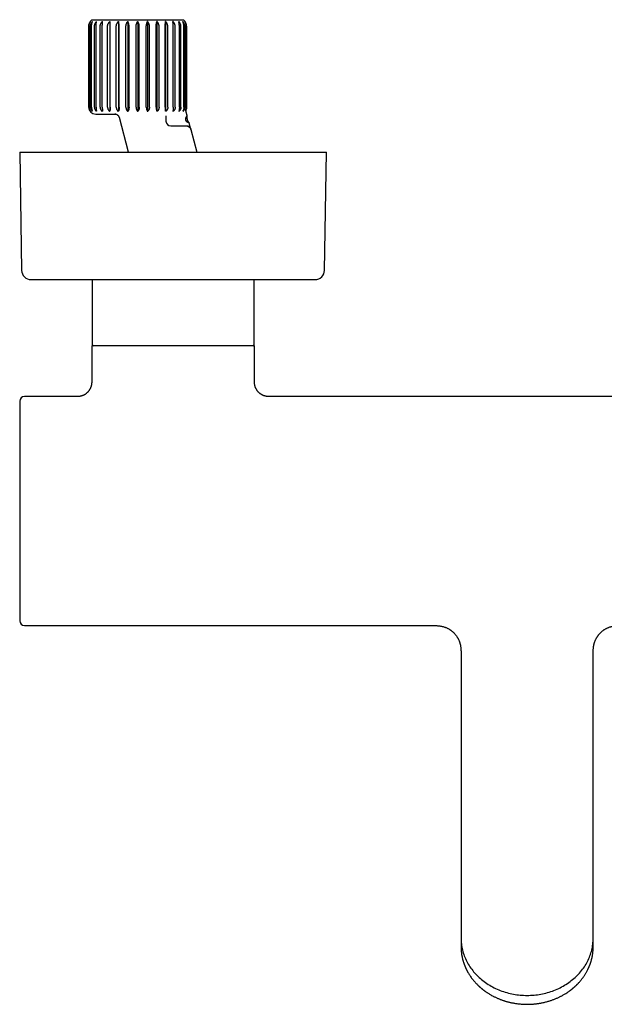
# Model space of a CAD drawing. Header units: millimetres. Extents: x 8 to 892, y 12 to 497.
# Tile 3 of 23: x 331 to 455, y 113 to 321. Entities that reach past the tile are written whole.
import ezdxf

# ---------------------------------------------------------------- set-up
doc = ezdxf.new("R2010")
doc.units = ezdxf.units.MM

msp = doc.modelspace()

# ---------------------------------------------------------------- linework, layer by layer
at = {"color": 7, "linetype": 'Continuous', "lineweight": 30}
for p, q in [((345.5, 319.51), (345.5, 302.51)), ((345.52, 302.51), (345.52, 319.51)), ((345.6, 302.51), (345.6, 319.51)), ((345.91, 302.51), (345.91, 319.51)), ((346.12, 302.51), (346.12, 319.51)), ((346.17, 321.01), (365.62, 321.01)), ((346.72, 302.51), (346.72, 319.51)), ((347.07, 302.51), (347.07, 319.51)), ((347.94, 302.51), (347.94, 319.51)), ((348.4, 302.51), (348.4, 319.51)), ((349.51, 302.51), (349.51, 319.51)), ((349.99, 320.64), (349.99, 301.61)), ((350.07, 302.51), (350.07, 319.51)), ((351.35, 302.51), (351.35, 319.51)), ((351.81, 320.64), (351.81, 301.61)), ((351.98, 302.51), (351.98, 319.51)), ((353.4, 302.51), (353.4, 319.51)), ((353.81, 320.64), (353.81, 301.61)), ((354.07, 302.51), (354.07, 319.51)), ((355.55, 302.51), (355.55, 319.51)), ((355.9, 320.64), (355.9, 301.61)), ((356.24, 302.51), (356.24, 319.51)), ((357.72, 302.51), (357.72, 319.51)), ((357.99, 320.64), (357.99, 301.61)), ((358.39, 302.51), (358.39, 319.51)), ((359.81, 302.51), (359.81, 319.51)), ((359.98, 320.64), (359.98, 301.61)), ((360.44, 302.51), (360.44, 319.51)), ((361.73, 302.51), (361.73, 319.51)), ((361.8, 320.64), (361.8, 301.61)), ((362.29, 302.51), (362.29, 319.51)), ((363.39, 302.51), (363.39, 319.51)), ((363.85, 302.51), (363.85, 319.51)), ((364.73, 302.51), (364.73, 319.51)), ((365.07, 302.51), (365.07, 319.51)), ((365.68, 302.51), (365.68, 319.51)), ((365.89, 302.51), (365.89, 319.51)), ((366.2, 302.51), (366.2, 319.51)), ((366.27, 302.51), (366.27, 319.51)), ((366.3, 302.51), (366.3, 319.51)), ((345.86, 301.61), (345.85, 301.61)), ((346.31, 301.61), (346.28, 301.61)), ((347, 301.01), (351.26, 301.01)), ((347.18, 301.61), (347.13, 301.61)), ((348.42, 301.61), (348.36, 301.61)), ((350, 301.61), (349.92, 301.61)), ((351.83, 301.61), (351.74, 301.61)), ((353.97, 292.96), (352.01, 300.26)), ((353.75, 301.61), (353.85, 301.61)), ((355.95, 301.61), (355.85, 301.61)), ((357.95, 301.61), (358.05, 301.61)), ((359.96, 301.61), (360.05, 301.61)), ((361.93, 301.61), (361.78, 301.61)), ((361.89, 300.64), (361.89, 300.63)), ((361.89, 300.63), (361.89, 299.51)), ((363.37, 301.61), (363.44, 301.61)), ((364.62, 301.61), (364.67, 301.61)), ((366.37, 300.74), (366.19, 301.42)), ((366.37, 300.01), (366.37, 300.74)), ((362.89, 298.51), (365.06, 298.51)), ((366.21, 298.51), (366.23, 298.5)), ((366.22, 298.51), (366.23, 298.51)), ((367.17, 297.76), (366.79, 299.2)), ((367.17, 297.76), (368.46, 292.96)), ((330.9, 292.96), (331.31, 267.92)), ((330.9, 292.96), (391.47, 292.96)), ((391.47, 292.96), (395.9, 292.96)), ((395.48, 267.92), (395.9, 292.96)), ((333.31, 265.96), (389.38, 265.96)), ((346.22, 265.96), (346.22, 252.26)), ((380.57, 252.26), (380.57, 265.96)), ((389.38, 265.96), (393.48, 265.96)), ((346.15, 251.96), (346.15, 244.21)), ((363.4, 251.96), (346.15, 251.96)), ((380.65, 251.96), (363.4, 251.96)), ((380.65, 244.21), (380.65, 251.96)), ((330.9, 240.21), (330.9, 193.71)), ((343.15, 241.21), (331.9, 241.21)), ((493.14, 241.21), (383.65, 241.21)), ((331.9, 192.71), (418.4, 192.71)), ((424.4, 186.71), (424.4, 148.17)), ((452.4, 148.17), (452.4, 186.71)), ((424.4, 128.68), (424.4, 126.52)), ((452.4, 126.52), (452.4, 128.68)), ((424.4, 126.37), (424.4, 124.67)), ((452.4, 124.67), (452.4, 126.37))]:
    msp.add_line(p, q, dxfattribs=at)
at = {"color": 7, "linetype": 'Continuous', "lineweight": 30, "flags": 128}
for points in [[(365.51, 301.61), (365.52, 301.61), (365.53, 301.61), (365.53, 301.61), (365.54, 301.61), (365.55, 301.61), (365.56, 301.61), (365.57, 301.61), (365.57, 301.61)], [(424.4, 148.17), (424.4, 147.89), (424.4, 147.6), (424.4, 147.32), (424.4, 147.03), (424.4, 146.75), (424.4, 146.47), (424.4, 146.18), (424.4, 145.9), (424.4, 145.62), (424.4, 145.34), (424.4, 145.06), (424.4, 144.78), (424.4, 144.5), (424.4, 144.22), (424.4, 143.94), (424.4, 143.66), (424.4, 143.38), (424.4, 143.1), (424.4, 142.83), (424.4, 142.55), (424.4, 142.28), (424.4, 142), (424.4, 141.73), (424.4, 141.46), (424.4, 141.19), (424.4, 140.92), (424.4, 140.65), (424.4, 140.38), (424.4, 140.12), (424.4, 139.85), (424.4, 139.59), (424.4, 139.33), (424.4, 139.07), (424.4, 138.81), (424.4, 138.55), (424.4, 138.3), (424.4, 138.04), (424.4, 137.79), (424.4, 137.54), (424.4, 137.29), (424.4, 137.04), (424.4, 136.8), (424.4, 136.55), (424.4, 136.31), (424.4, 136.07), (424.4, 135.83), (424.4, 135.6), (424.4, 135.36), (424.4, 135.13), (424.4, 134.9), (424.4, 134.67), (424.4, 134.44), (424.4, 134.22), (424.4, 134), (424.4, 133.78), (424.4, 133.56), (424.4, 133.35), (424.4, 133.13), (424.4, 132.92), (424.4, 132.72), (424.4, 132.51), (424.4, 132.31), (424.4, 132.11), (424.4, 131.91), (424.4, 131.72), (424.4, 131.52), (424.4, 131.33), (424.4, 131.15), (424.4, 130.96), (424.4, 130.78), (424.4, 130.6), (424.4, 130.43), (424.4, 130.25), (424.4, 130.08), (424.4, 129.92), (424.4, 129.75), (424.4, 129.59), (424.4, 129.43), (424.4, 129.28), (424.4, 129.12), (424.4, 128.97), (424.4, 128.83), (424.4, 128.68)], [(452.4, 128.68), (452.4, 128.83), (452.4, 128.97), (452.4, 129.12), (452.4, 129.28), (452.4, 129.43), (452.4, 129.59), (452.4, 129.75), (452.4, 129.92), (452.4, 130.08), (452.4, 130.25), (452.4, 130.43), (452.4, 130.6), (452.4, 130.78), (452.4, 130.96), (452.4, 131.15), (452.4, 131.33), (452.4, 131.52), (452.4, 131.72), (452.4, 131.91), (452.4, 132.11), (452.4, 132.31), (452.4, 132.51), (452.4, 132.72), (452.4, 132.92), (452.4, 133.13), (452.4, 133.35), (452.4, 133.56), (452.4, 133.78), (452.4, 134), (452.4, 134.22), (452.4, 134.44), (452.4, 134.67), (452.4, 134.9), (452.4, 135.13), (452.4, 135.36), (452.4, 135.6), (452.4, 135.83), (452.4, 136.07), (452.4, 136.31), (452.4, 136.55), (452.4, 136.8), (452.4, 137.04), (452.4, 137.29), (452.4, 137.54), (452.4, 137.79), (452.4, 138.04), (452.4, 138.3), (452.4, 138.55), (452.4, 138.81), (452.4, 139.07), (452.4, 139.33), (452.4, 139.59), (452.4, 139.85), (452.4, 140.12), (452.4, 140.38), (452.4, 140.65), (452.4, 140.92), (452.4, 141.19), (452.4, 141.46), (452.4, 141.73), (452.4, 142), (452.4, 142.28), (452.4, 142.55), (452.4, 142.83), (452.4, 143.1), (452.4, 143.38), (452.4, 143.66), (452.4, 143.94), (452.4, 144.22), (452.4, 144.5), (452.4, 144.78), (452.4, 145.06), (452.4, 145.34), (452.4, 145.62), (452.4, 145.9), (452.4, 146.18), (452.4, 146.47), (452.4, 146.75), (452.4, 147.03), (452.4, 147.32), (452.4, 147.6), (452.4, 147.89), (452.4, 148.17)], [(424.4, 126.52), (424.4, 126.2), (424.42, 125.88), (424.44, 125.56), (424.47, 125.25), (424.52, 124.93), (424.57, 124.62), (424.63, 124.31), (424.7, 123.99), (424.78, 123.69), (424.87, 123.38), (424.97, 123.07), (425.08, 122.77), (425.2, 122.47), (425.33, 122.17), (425.46, 121.88), (425.61, 121.58), (425.76, 121.3), (425.92, 121.01), (426.09, 120.73), (426.27, 120.45), (426.46, 120.18), (426.66, 119.91), (426.86, 119.65), (427.07, 119.39), (427.29, 119.13), (427.52, 118.89), (427.75, 118.64), (427.99, 118.4), (428.24, 118.17), (428.5, 117.94), (428.76, 117.72), (429.03, 117.51), (429.3, 117.3), (429.59, 117.09), (429.87, 116.9), (430.17, 116.71), (430.47, 116.52), (430.77, 116.35), (431.08, 116.18), (431.4, 116.02), (431.72, 115.86), (432.04, 115.71), (432.37, 115.57), (432.7, 115.44), (433.04, 115.31), (433.38, 115.2), (433.72, 115.09), (434.07, 114.98), (434.42, 114.89), (434.77, 114.8), (435.13, 114.73), (435.49, 114.66), (435.85, 114.59), (436.21, 114.54), (436.57, 114.49), (436.93, 114.46), (437.3, 114.43), (437.66, 114.41), (438.03, 114.4), (438.4, 114.39)], [(438.4, 114.39), (438.76, 114.4), (439.13, 114.41), (439.5, 114.43), (439.86, 114.46), (440.22, 114.49), (440.59, 114.54), (440.95, 114.59), (441.31, 114.66), (441.67, 114.73), (442.02, 114.8), (442.37, 114.89), (442.72, 114.98), (443.07, 115.09), (443.41, 115.2), (443.75, 115.31), (444.09, 115.44), (444.42, 115.57), (444.75, 115.71), (445.08, 115.86), (445.4, 116.02), (445.71, 116.18), (446.02, 116.35), (446.33, 116.52), (446.63, 116.71), (446.92, 116.9), (447.21, 117.09), (447.49, 117.3), (447.76, 117.51), (448.03, 117.72), (448.3, 117.94), (448.55, 118.17), (448.8, 118.4), (449.04, 118.64), (449.28, 118.89), (449.5, 119.13), (449.72, 119.39), (449.93, 119.65), (450.14, 119.91), (450.33, 120.18), (450.52, 120.45), (450.7, 120.73), (450.87, 121.01), (451.03, 121.3), (451.19, 121.58), (451.33, 121.88), (451.47, 122.17), (451.59, 122.47), (451.71, 122.77), (451.82, 123.07), (451.92, 123.38), (452.01, 123.69), (452.09, 123.99), (452.16, 124.31), (452.22, 124.62), (452.28, 124.93), (452.32, 125.25), (452.35, 125.56), (452.38, 125.88), (452.39, 126.2), (452.4, 126.52)]]:
    msp.add_lwpolyline(points, dxfattribs=at)
at = {"color": 7, "linetype": 'Continuous', "lineweight": 30}
for centre, radius, start, end in [((347.5, 319.51), 2, 131.4096, 180), ((364.3, 319.51), 2, 0, 48.5904), ((347, 302.51), 1.5, 180, 270), ((364.8, 302.51), 1.5, 340.6984, 0), ((362.89, 299.51), 1, 180, 270), ((367.37, 300.01), 1, 180, 234.0273), ((333.31, 267.96), 2, 180.9548, 270), ((393.48, 267.96), 2, 270, 359.0452), ((346.52, 252.26), 0.3, 180, 270), ((380.27, 252.26), 0.3, 270, 0), ((331.9, 240.21), 1, 90, 180), ((331.9, 193.71), 1, 180, 270)]:
    msp.add_arc(centre, radius, start, end, dxfattribs=at)
for points, knots in [([(345.52, 319.51), (345.52, 319.55), (345.53, 319.64), (345.54, 319.77), (345.56, 319.9), (345.6, 320.03), (345.64, 320.15), (345.69, 320.27), (345.74, 320.39), (345.8, 320.48), (345.85, 320.57), (345.89, 320.61), (345.9, 320.64)], [0, 0, 0, 0, 0.104728, 0.209459, 0.317691, 0.425931, 0.530562, 0.635202, 0.74252, 0.849848, 0.924835, 1, 1, 1, 1]), ([(345.6, 319.51), (345.6, 319.55), (345.6, 319.64), (345.61, 319.77), (345.63, 319.9), (345.65, 320.03), (345.69, 320.15), (345.73, 320.27), (345.77, 320.39), (345.82, 320.48), (345.86, 320.57), (345.89, 320.61), (345.9, 320.64)], [0, 0, 0, 0, 0.104728, 0.209459, 0.317691, 0.425931, 0.530562, 0.635202, 0.74252, 0.849848, 0.924835, 1, 1, 1, 1]), ([(345.91, 319.51), (345.91, 319.55), (345.91, 319.64), (345.92, 319.77), (345.95, 319.9), (345.99, 320.03), (346.04, 320.15), (346.09, 320.27), (346.15, 320.39), (346.22, 320.48), (346.28, 320.57), (346.32, 320.61), (346.34, 320.64)], [0, 0, 0, 0, 0.104728, 0.209459, 0.317691, 0.425931, 0.530562, 0.635202, 0.74252, 0.849848, 0.924835, 1, 1, 1, 1]), ([(346.12, 319.51), (346.12, 319.55), (346.12, 319.64), (346.13, 319.77), (346.14, 319.9), (346.16, 320.03), (346.18, 320.15), (346.21, 320.27), (346.24, 320.39), (346.28, 320.48), (346.31, 320.57), (346.33, 320.61), (346.34, 320.64)], [0, 0, 0, 0, 0.1047284, 0.2094595, 0.3176913, 0.425931, 0.5305619, 0.6352019, 0.7425199, 0.8498483, 0.924835, 1, 1, 1, 1]), ([(346.72, 319.51), (346.72, 319.55), (346.73, 319.63), (346.74, 319.76), (346.77, 319.88), (346.8, 319.99), (346.83, 320.08), (346.87, 320.17), (346.93, 320.28), (347, 320.4), (347.09, 320.52), (347.16, 320.6), (347.19, 320.64)], [0, 0, 0, 0, 0.099656, 0.199313, 0.301981, 0.404655, 0.463037, 0.521545, 0.63941, 0.757291, 0.878637, 1, 1, 1, 1]), ([(347.07, 319.51), (347.07, 319.55), (347.07, 319.64), (347.07, 319.77), (347.08, 319.9), (347.09, 320.03), (347.11, 320.15), (347.12, 320.27), (347.14, 320.39), (347.16, 320.48), (347.18, 320.57), (347.19, 320.61), (347.19, 320.64)], [0, 0, 0, 0, 0.104728, 0.209459, 0.317691, 0.425931, 0.530562, 0.635202, 0.74252, 0.849848, 0.924835, 1, 1, 1, 1]), ([(347.94, 319.51), (347.94, 319.55), (347.95, 319.64), (347.96, 319.77), (347.99, 319.9), (348.04, 320.03), (348.09, 320.15), (348.15, 320.27), (348.22, 320.39), (348.29, 320.48), (348.36, 320.57), (348.41, 320.61), (348.43, 320.64)], [0, 0, 0, 0, 0.104304, 0.20946, 0.317256, 0.425932, 0.530219, 0.635203, 0.742212, 0.849849, 0.924835, 1, 1, 1, 1]), ([(348.4, 319.51), (348.4, 319.55), (348.4, 319.64), (348.4, 319.77), (348.41, 319.9), (348.41, 320.03), (348.41, 320.15), (348.41, 320.27), (348.42, 320.39), (348.42, 320.48), (348.42, 320.57), (348.43, 320.61), (348.43, 320.64)], [0, 0, 0, 0, 0.104304, 0.20946, 0.317256, 0.425932, 0.530219, 0.635203, 0.742212, 0.849849, 0.924835, 1, 1, 1, 1]), ([(349.51, 319.51), (349.51, 319.55), (349.51, 319.64), (349.53, 319.77), (349.56, 319.9), (349.6, 320.03), (349.65, 320.15), (349.71, 320.27), (349.79, 320.39), (349.86, 320.48), (349.93, 320.57), (349.97, 320.61), (349.99, 320.64)], [0, 0, 0, 0, 0.104304, 0.20946, 0.317256, 0.425932, 0.530219, 0.635203, 0.742212, 0.849849, 0.924835, 1, 1, 1, 1]), ([(350.07, 319.51), (350.07, 319.55), (350.07, 319.64), (350.06, 319.77), (350.06, 319.9), (350.05, 320.03), (350.04, 320.15), (350.03, 320.27), (350.02, 320.39), (350.01, 320.48), (350, 320.57), (349.99, 320.61), (349.99, 320.64)], [0, 0, 0, 0, 0.1043039, 0.2094599, 0.3172561, 0.4259318, 0.5302193, 0.6352027, 0.742212, 0.8498488, 0.9248353, 1, 1, 1, 1]), ([(351.35, 319.51), (351.36, 319.55), (351.36, 319.64), (351.38, 319.77), (351.4, 319.9), (351.44, 320.03), (351.49, 320.15), (351.55, 320.27), (351.62, 320.39), (351.68, 320.48), (351.75, 320.57), (351.79, 320.61), (351.81, 320.64)], [0, 0, 0, 0, 0.104304, 0.20946, 0.317256, 0.425932, 0.530219, 0.635203, 0.742212, 0.849849, 0.924835, 1, 1, 1, 1]), ([(351.98, 319.51), (351.98, 319.55), (351.98, 319.64), (351.98, 319.77), (351.97, 319.9), (351.95, 320.03), (351.93, 320.15), (351.91, 320.27), (351.88, 320.39), (351.86, 320.48), (351.83, 320.57), (351.82, 320.61), (351.81, 320.64)], [0, 0, 0, 0, 0.104304, 0.20946, 0.317256, 0.425932, 0.530219, 0.635203, 0.742212, 0.849849, 0.924835, 1, 1, 1, 1]), ([(353.4, 319.51), (353.4, 319.55), (353.4, 319.64), (353.42, 319.77), (353.44, 319.9), (353.48, 320.03), (353.52, 320.15), (353.57, 320.27), (353.63, 320.39), (353.69, 320.48), (353.75, 320.57), (353.79, 320.61), (353.81, 320.64)], [0, 0, 0, 0, 0.104304, 0.20946, 0.317256, 0.425932, 0.530219, 0.635203, 0.742212, 0.849849, 0.924835, 1, 1, 1, 1]), ([(354.07, 319.51), (354.07, 319.55), (354.07, 319.64), (354.06, 319.77), (354.04, 319.9), (354.02, 320.03), (353.99, 320.15), (353.96, 320.27), (353.92, 320.39), (353.88, 320.48), (353.84, 320.57), (353.82, 320.61), (353.81, 320.64)], [0, 0, 0, 0, 0.104304, 0.20946, 0.317256, 0.425932, 0.530219, 0.635203, 0.742212, 0.849849, 0.924835, 1, 1, 1, 1]), ([(355.55, 319.51), (355.55, 319.53), (355.55, 319.59), (355.56, 319.7), (355.58, 319.84), (355.6, 319.95), (355.63, 320.05), (355.66, 320.15), (355.7, 320.27), (355.75, 320.39), (355.8, 320.48), (355.85, 320.57), (355.88, 320.61), (355.9, 320.64)], [0, 0, 0, 0, 0.052111, 0.156838, 0.263309, 0.371543, 0.425947, 0.530232, 0.635212, 0.742219, 0.849853, 0.924837, 1, 1, 1, 1]), ([(356.24, 319.51), (356.24, 319.53), (356.24, 319.59), (356.23, 319.7), (356.22, 319.84), (356.19, 319.95), (356.17, 320.05), (356.14, 320.15), (356.09, 320.27), (356.04, 320.39), (355.99, 320.48), (355.94, 320.57), (355.91, 320.61), (355.9, 320.64)], [0, 0, 0, 0, 0.0521109, 0.1568376, 0.2633087, 0.3715433, 0.425947, 0.5302317, 0.6352123, 0.7422188, 0.8498528, 0.9248373, 1, 1, 1, 1]), ([(357.72, 319.51), (357.72, 319.55), (357.72, 319.64), (357.73, 319.77), (357.75, 319.9), (357.77, 320.03), (357.8, 320.15), (357.83, 320.27), (357.87, 320.39), (357.91, 320.48), (357.95, 320.57), (357.97, 320.61), (357.99, 320.64)], [0, 0, 0, 0, 0.104304, 0.20946, 0.317256, 0.425932, 0.530219, 0.635203, 0.742212, 0.849849, 0.924835, 1, 1, 1, 1]), ([(358.39, 319.51), (358.39, 319.55), (358.39, 319.64), (358.38, 319.77), (358.35, 319.9), (358.32, 320.03), (358.27, 320.15), (358.22, 320.27), (358.16, 320.39), (358.1, 320.48), (358.04, 320.57), (358, 320.61), (357.99, 320.64)], [0, 0, 0, 0, 0.104304, 0.20946, 0.317256, 0.425932, 0.530219, 0.635203, 0.742212, 0.849849, 0.924835, 1, 1, 1, 1]), ([(359.81, 319.51), (359.81, 319.55), (359.81, 319.64), (359.82, 319.77), (359.83, 319.9), (359.84, 320.03), (359.86, 320.15), (359.88, 320.27), (359.91, 320.39), (359.94, 320.48), (359.96, 320.57), (359.98, 320.61), (359.98, 320.64)], [0, 0, 0, 0, 0.104304, 0.20946, 0.317256, 0.425932, 0.530219, 0.635203, 0.742212, 0.849849, 0.924835, 1, 1, 1, 1]), ([(360.44, 319.51), (360.44, 319.55), (360.44, 319.64), (360.42, 319.77), (360.39, 319.9), (360.35, 320.03), (360.3, 320.15), (360.24, 320.27), (360.18, 320.39), (360.11, 320.48), (360.05, 320.57), (360, 320.61), (359.98, 320.64)], [0, 0, 0, 0, 0.104304, 0.20946, 0.317256, 0.425932, 0.530219, 0.635203, 0.742212, 0.849849, 0.924835, 1, 1, 1, 1]), ([(361.73, 319.51), (361.73, 319.55), (361.73, 319.64), (361.73, 319.77), (361.74, 319.9), (361.74, 320.03), (361.75, 320.15), (361.76, 320.27), (361.77, 320.39), (361.78, 320.48), (361.79, 320.57), (361.8, 320.61), (361.8, 320.64)], [0, 0, 0, 0, 0.104304, 0.20946, 0.317256, 0.425932, 0.530219, 0.635203, 0.742212, 0.849849, 0.924835, 1, 1, 1, 1]), ([(362.29, 319.51), (362.28, 319.55), (362.28, 319.64), (362.26, 319.77), (362.23, 319.9), (362.19, 320.03), (362.14, 320.15), (362.08, 320.27), (362.01, 320.39), (361.94, 320.48), (361.87, 320.57), (361.83, 320.61), (361.8, 320.64)], [0, 0, 0, 0, 0.104304, 0.20946, 0.317256, 0.425932, 0.530219, 0.635203, 0.742212, 0.849849, 0.924835, 1, 1, 1, 1]), ([(363.85, 319.51), (363.85, 319.55), (363.85, 319.64), (363.83, 319.77), (363.8, 319.9), (363.76, 320.03), (363.71, 320.15), (363.64, 320.27), (363.57, 320.39), (363.5, 320.48), (363.43, 320.57), (363.39, 320.61), (363.37, 320.64)], [0, 0, 0, 0, 0.104304, 0.20946, 0.317256, 0.425932, 0.530219, 0.635203, 0.742212, 0.849849, 0.924835, 1, 1, 1, 1]), ([(363.39, 319.51), (363.39, 319.55), (363.39, 319.64), (363.39, 319.77), (363.39, 319.9), (363.39, 320.03), (363.38, 320.15), (363.38, 320.27), (363.38, 320.39), (363.37, 320.48), (363.37, 320.57), (363.37, 320.61), (363.37, 320.64)], [0, 0, 0, 0, 0.104304, 0.20946, 0.317256, 0.425932, 0.530219, 0.635203, 0.742212, 0.849849, 0.924835, 1, 1, 1, 1]), ([(365.07, 319.51), (365.07, 319.55), (365.07, 319.64), (365.05, 319.77), (365.02, 319.9), (364.98, 320.03), (364.93, 320.15), (364.87, 320.27), (364.8, 320.39), (364.73, 320.48), (364.66, 320.57), (364.62, 320.61), (364.6, 320.64)], [0, 0, 0, 0, 0.104304, 0.20946, 0.317256, 0.425932, 0.530219, 0.635203, 0.742212, 0.849849, 0.924835, 1, 1, 1, 1]), ([(364.73, 319.51), (364.73, 319.55), (364.73, 319.64), (364.72, 319.77), (364.71, 319.9), (364.7, 320.03), (364.69, 320.15), (364.67, 320.27), (364.65, 320.39), (364.64, 320.48), (364.62, 320.57), (364.61, 320.61), (364.6, 320.64)], [0, 0, 0, 0, 0.104304, 0.20946, 0.317256, 0.425932, 0.530219, 0.635203, 0.742212, 0.849849, 0.924835, 1, 1, 1, 1]), ([(365.89, 319.51), (365.89, 319.55), (365.89, 319.64), (365.87, 319.77), (365.84, 319.9), (365.8, 320.03), (365.76, 320.15), (365.7, 320.27), (365.64, 320.39), (365.57, 320.48), (365.51, 320.57), (365.47, 320.61), (365.46, 320.64)], [0, 0, 0, 0, 0.104304, 0.20946, 0.317256, 0.425932, 0.530219, 0.635203, 0.742212, 0.849849, 0.924835, 1, 1, 1, 1]), ([(365.68, 319.51), (365.68, 319.55), (365.67, 319.64), (365.67, 319.77), (365.65, 319.9), (365.63, 320.03), (365.61, 320.15), (365.58, 320.27), (365.55, 320.39), (365.52, 320.48), (365.48, 320.57), (365.46, 320.61), (365.46, 320.64)], [0, 0, 0, 0, 0.104304, 0.20946, 0.317256, 0.425932, 0.530219, 0.635203, 0.742212, 0.849849, 0.924835, 1, 1, 1, 1]), ([(366.27, 319.51), (366.27, 319.55), (366.27, 319.64), (366.25, 319.77), (366.23, 319.9), (366.2, 320.03), (366.16, 320.15), (366.11, 320.27), (366.05, 320.39), (366, 320.48), (365.94, 320.57), (365.91, 320.61), (365.89, 320.64)], [0, 0, 0, 0, 0.104728, 0.209459, 0.317691, 0.425931, 0.530562, 0.635202, 0.74252, 0.849848, 0.924835, 1, 1, 1, 1]), ([(366.2, 319.51), (366.2, 319.55), (366.2, 319.64), (366.18, 319.77), (366.17, 319.9), (366.14, 320.03), (366.11, 320.15), (366.07, 320.27), (366.02, 320.39), (365.98, 320.48), (365.93, 320.57), (365.91, 320.61), (365.89, 320.64)], [0, 0, 0, 0, 0.104728, 0.209459, 0.317691, 0.425931, 0.530562, 0.635202, 0.74252, 0.849848, 0.924835, 1, 1, 1, 1]), ([(345.52, 302.51), (345.52, 302.47), (345.53, 302.41), (345.54, 302.31), (345.55, 302.21), (345.58, 302.11), (345.61, 302.02), (345.65, 301.93), (345.69, 301.84), (345.74, 301.76), (345.79, 301.68), (345.83, 301.63), (345.85, 301.61)], [0, 0, 0, 0, 0.097172, 0.195144, 0.29559, 0.396858, 0.494014, 0.591815, 0.691488, 0.791739, 0.895608, 1, 1, 1, 1]), ([(345.6, 302.51), (345.6, 302.47), (345.6, 302.41), (345.61, 302.31), (345.62, 302.21), (345.64, 302.11), (345.67, 302.02), (345.69, 301.93), (345.73, 301.84), (345.77, 301.76), (345.81, 301.68), (345.84, 301.63), (345.86, 301.61)], [0, 0, 0, 0, 0.097172, 0.195144, 0.29559, 0.396858, 0.494014, 0.591815, 0.691488, 0.791739, 0.895608, 1, 1, 1, 1]), ([(345.91, 302.51), (345.91, 302.47), (345.91, 302.41), (345.92, 302.31), (345.94, 302.21), (345.97, 302.11), (346, 302.02), (346.05, 301.93), (346.09, 301.84), (346.15, 301.76), (346.21, 301.68), (346.25, 301.63), (346.28, 301.61)], [0, 0, 0, 0, 0.097172, 0.195144, 0.29559, 0.396858, 0.494014, 0.591815, 0.691489, 0.791739, 0.895608, 1, 1, 1, 1]), ([(346.12, 302.51), (346.12, 302.47), (346.12, 302.41), (346.13, 302.31), (346.14, 302.21), (346.15, 302.11), (346.17, 302.02), (346.19, 301.93), (346.21, 301.84), (346.24, 301.76), (346.27, 301.68), (346.3, 301.63), (346.31, 301.61)], [0, 0, 0, 0, 0.097172, 0.195144, 0.29559, 0.396858, 0.494014, 0.591815, 0.691489, 0.791739, 0.895608, 1, 1, 1, 1]), ([(346.72, 302.51), (346.72, 302.47), (346.73, 302.41), (346.74, 302.31), (346.76, 302.22), (346.79, 302.13), (346.82, 302.04), (346.86, 301.95), (346.92, 301.86), (346.98, 301.77), (347.05, 301.69), (347.1, 301.63), (347.13, 301.61)], [0, 0, 0, 0, 0.093393, 0.187495, 0.283788, 0.380809, 0.471344, 0.56241, 0.670031, 0.778398, 0.888882, 1, 1, 1, 1]), ([(347.07, 302.51), (347.07, 302.47), (347.07, 302.41), (347.07, 302.31), (347.08, 302.21), (347.09, 302.11), (347.1, 302.02), (347.11, 301.93), (347.12, 301.84), (347.14, 301.76), (347.16, 301.68), (347.17, 301.63), (347.18, 301.61)], [0, 0, 0, 0, 0.097172, 0.195144, 0.29559, 0.396858, 0.494014, 0.591815, 0.691489, 0.791739, 0.895608, 1, 1, 1, 1]), ([(347.94, 302.51), (347.94, 302.47), (347.94, 302.41), (347.96, 302.31), (347.98, 302.21), (348.01, 302.11), (348.05, 302.02), (348.1, 301.93), (348.15, 301.84), (348.21, 301.76), (348.28, 301.68), (348.33, 301.63), (348.36, 301.61)], [0, 0, 0, 0, 0.097172, 0.195144, 0.29559, 0.396858, 0.494014, 0.591815, 0.691489, 0.791739, 0.895608, 1, 1, 1, 1]), ([(348.4, 302.51), (348.4, 302.47), (348.4, 302.41), (348.4, 302.31), (348.4, 302.21), (348.41, 302.11), (348.41, 302.02), (348.41, 301.93), (348.41, 301.84), (348.42, 301.76), (348.42, 301.68), (348.42, 301.63), (348.42, 301.61)], [0, 0, 0, 0, 0.097172, 0.195144, 0.29559, 0.396858, 0.494014, 0.591815, 0.691489, 0.791739, 0.895608, 1, 1, 1, 1]), ([(349.51, 302.51), (349.51, 302.47), (349.51, 302.41), (349.53, 302.31), (349.55, 302.21), (349.58, 302.11), (349.62, 302.02), (349.66, 301.93), (349.72, 301.84), (349.78, 301.76), (349.85, 301.68), (349.9, 301.63), (349.92, 301.61)], [0, 0, 0, 0, 0.097172, 0.195144, 0.29559, 0.396858, 0.494014, 0.591815, 0.691489, 0.791739, 0.895608, 1, 1, 1, 1]), ([(350.07, 302.51), (350.07, 302.47), (350.07, 302.41), (350.06, 302.31), (350.06, 302.21), (350.05, 302.11), (350.05, 302.02), (350.04, 301.93), (350.03, 301.84), (350.02, 301.76), (350.01, 301.68), (350, 301.63), (350, 301.61)], [0, 0, 0, 0, 0.0971722, 0.1951439, 0.2955899, 0.396858, 0.4940139, 0.5918152, 0.6914885, 0.7917392, 0.8956085, 1, 1, 1, 1]), ([(351.35, 302.51), (351.36, 302.47), (351.36, 302.41), (351.37, 302.31), (351.39, 302.21), (351.42, 302.11), (351.46, 302.02), (351.5, 301.93), (351.55, 301.84), (351.61, 301.76), (351.67, 301.68), (351.72, 301.63), (351.74, 301.61)], [0, 0, 0, 0, 0.097172, 0.195144, 0.29559, 0.396858, 0.494014, 0.591815, 0.691489, 0.791739, 0.895608, 1, 1, 1, 1]), ([(351.98, 302.51), (351.98, 302.47), (351.98, 302.41), (351.98, 302.31), (351.97, 302.21), (351.96, 302.11), (351.94, 302.02), (351.93, 301.93), (351.91, 301.84), (351.89, 301.76), (351.86, 301.68), (351.84, 301.63), (351.83, 301.61)], [0, 0, 0, 0, 0.097172, 0.195144, 0.29559, 0.396858, 0.494014, 0.591815, 0.691489, 0.791739, 0.895608, 1, 1, 1, 1]), ([(353.4, 302.51), (353.4, 302.47), (353.4, 302.41), (353.41, 302.31), (353.43, 302.21), (353.46, 302.11), (353.49, 302.02), (353.53, 301.93), (353.58, 301.84), (353.63, 301.76), (353.68, 301.68), (353.73, 301.63), (353.75, 301.61)], [0, 0, 0, 0, 0.097172, 0.195144, 0.29559, 0.396858, 0.494014, 0.591815, 0.691489, 0.791739, 0.895608, 1, 1, 1, 1]), ([(354.07, 302.51), (354.07, 302.47), (354.07, 302.41), (354.06, 302.31), (354.05, 302.21), (354.03, 302.11), (354.01, 302.02), (353.99, 301.93), (353.96, 301.84), (353.92, 301.76), (353.89, 301.68), (353.86, 301.63), (353.85, 301.61)], [0, 0, 0, 0, 0.097172, 0.195144, 0.29559, 0.396858, 0.494014, 0.591815, 0.691489, 0.791739, 0.895608, 1, 1, 1, 1]), ([(355.55, 302.51), (355.55, 302.47), (355.55, 302.41), (355.56, 302.31), (355.58, 302.21), (355.6, 302.11), (355.63, 302.02), (355.66, 301.93), (355.7, 301.84), (355.75, 301.76), (355.79, 301.68), (355.83, 301.63), (355.85, 301.61)], [0, 0, 0, 0, 0.097172, 0.195144, 0.29559, 0.396858, 0.494014, 0.591815, 0.691488, 0.791739, 0.895608, 1, 1, 1, 1]), ([(356.24, 302.51), (356.24, 302.47), (356.24, 302.41), (356.23, 302.31), (356.21, 302.21), (356.19, 302.11), (356.16, 302.02), (356.13, 301.93), (356.09, 301.84), (356.05, 301.76), (356, 301.68), (355.96, 301.63), (355.95, 301.61)], [0, 0, 0, 0, 0.097172, 0.195144, 0.29559, 0.396858, 0.494014, 0.591815, 0.691488, 0.791739, 0.895608, 1, 1, 1, 1]), ([(357.72, 302.51), (357.72, 302.47), (357.72, 302.41), (357.73, 302.31), (357.74, 302.21), (357.76, 302.11), (357.78, 302.02), (357.81, 301.93), (357.84, 301.84), (357.87, 301.76), (357.91, 301.68), (357.93, 301.63), (357.95, 301.61)], [0, 0, 0, 0, 0.097172, 0.195144, 0.29559, 0.396858, 0.494014, 0.591815, 0.691489, 0.791739, 0.895608, 1, 1, 1, 1]), ([(358.39, 302.51), (358.39, 302.47), (358.39, 302.41), (358.38, 302.31), (358.36, 302.21), (358.34, 302.11), (358.3, 302.02), (358.26, 301.93), (358.22, 301.84), (358.17, 301.76), (358.11, 301.68), (358.07, 301.63), (358.05, 301.61)], [0, 0, 0, 0, 0.097172, 0.195144, 0.29559, 0.396858, 0.494014, 0.591815, 0.691489, 0.791739, 0.895608, 1, 1, 1, 1]), ([(359.81, 302.51), (359.81, 302.47), (359.81, 302.41), (359.82, 302.31), (359.82, 302.21), (359.84, 302.11), (359.85, 302.02), (359.87, 301.93), (359.89, 301.84), (359.91, 301.76), (359.93, 301.68), (359.95, 301.63), (359.96, 301.61)], [0, 0, 0, 0, 0.097172, 0.195144, 0.29559, 0.396858, 0.494014, 0.591815, 0.691489, 0.791739, 0.895608, 1, 1, 1, 1]), ([(360.44, 302.51), (360.44, 302.47), (360.44, 302.41), (360.42, 302.31), (360.4, 302.21), (360.37, 302.11), (360.34, 302.02), (360.29, 301.93), (360.24, 301.84), (360.18, 301.76), (360.12, 301.68), (360.07, 301.63), (360.05, 301.61)], [0, 0, 0, 0, 0.097172, 0.195144, 0.29559, 0.396858, 0.494014, 0.591815, 0.691489, 0.791739, 0.895608, 1, 1, 1, 1]), ([(361.73, 302.51), (361.73, 302.47), (361.73, 302.41), (361.73, 302.31), (361.73, 302.21), (361.74, 302.13), (361.74, 302.05), (361.75, 301.99), (361.75, 301.93), (361.76, 301.89), (361.76, 301.87)], [0, 0, 0, 0, 0.142855, 0.286832, 0.434276, 0.582871, 0.686296, 0.790073, 0.894875, 1, 1, 1, 1]), ([(362.29, 302.51), (362.28, 302.47), (362.28, 302.41), (362.27, 302.31), (362.25, 302.21), (362.22, 302.12), (362.18, 302.03), (362.14, 301.94), (362.09, 301.86), (362.05, 301.81), (362.04, 301.79)], [0, 0, 0, 0, 0.12694, 0.25491, 0.386066, 0.518282, 0.637048, 0.7565, 0.877941, 1, 1, 1, 1]), ([(363.39, 302.51), (363.39, 302.47), (363.39, 302.41), (363.39, 302.31), (363.39, 302.21), (363.39, 302.11), (363.39, 302.02), (363.38, 301.93), (363.38, 301.84), (363.38, 301.76), (363.37, 301.68), (363.37, 301.63), (363.37, 301.61)], [0, 0, 0, 0, 0.097172, 0.195144, 0.29559, 0.396858, 0.494014, 0.591815, 0.691489, 0.791739, 0.895608, 1, 1, 1, 1]), ([(363.85, 302.51), (363.85, 302.47), (363.85, 302.41), (363.84, 302.31), (363.81, 302.21), (363.78, 302.11), (363.74, 302.02), (363.69, 301.93), (363.64, 301.84), (363.58, 301.76), (363.51, 301.68), (363.46, 301.63), (363.44, 301.61)], [0, 0, 0, 0, 0.097172, 0.195144, 0.29559, 0.396858, 0.494014, 0.591815, 0.691489, 0.791739, 0.895608, 1, 1, 1, 1]), ([(364.73, 302.51), (364.73, 302.47), (364.73, 302.41), (364.72, 302.31), (364.72, 302.21), (364.71, 302.11), (364.7, 302.02), (364.69, 301.93), (364.67, 301.84), (364.66, 301.76), (364.64, 301.68), (364.63, 301.63), (364.62, 301.61)], [0, 0, 0, 0, 0.097172, 0.195144, 0.29559, 0.396858, 0.494014, 0.591815, 0.691489, 0.791739, 0.895608, 1, 1, 1, 1]), ([(365.07, 302.51), (365.07, 302.47), (365.07, 302.41), (365.05, 302.31), (365.03, 302.21), (365, 302.11), (364.96, 302.02), (364.92, 301.93), (364.87, 301.84), (364.81, 301.76), (364.74, 301.68), (364.69, 301.63), (364.67, 301.61)], [0, 0, 0, 0, 0.097172, 0.195144, 0.29559, 0.396858, 0.494014, 0.591815, 0.691489, 0.791739, 0.895608, 1, 1, 1, 1]), ([(365.68, 302.51), (365.68, 302.47), (365.67, 302.41), (365.67, 302.31), (365.66, 302.21), (365.64, 302.11), (365.63, 302.02), (365.61, 301.94), (365.58, 301.85), (365.56, 301.8), (365.56, 301.77)], [0, 0, 0, 0, 0.124274, 0.249563, 0.377992, 0.507466, 0.628747, 0.750791, 0.875053, 1, 1, 1, 1]), ([(365.89, 302.51), (365.89, 302.47), (365.89, 302.41), (365.87, 302.31), (365.85, 302.21), (365.83, 302.12), (365.8, 302.04), (365.76, 301.96), (365.72, 301.88), (365.69, 301.84), (365.68, 301.81)], [0, 0, 0, 0, 0.132116, 0.264235, 0.400685, 0.537145, 0.651763, 0.766388, 0.88319, 1, 1, 1, 1]), ([(366.2, 302.51), (366.2, 302.47), (366.2, 302.41), (366.19, 302.31), (366.18, 302.22), (366.16, 302.13), (366.14, 302.05), (366.12, 302), (366.11, 301.97)], [0, 0, 0, 0, 0.170888, 0.341779, 0.517941, 0.694114, 0.846675, 1, 1, 1, 1]), ([(366.27, 302.51), (366.27, 302.47), (366.27, 302.41), (366.26, 302.32), (366.24, 302.22), (366.22, 302.14), (366.2, 302.06), (366.18, 302.02), (366.17, 302)], [0, 0, 0, 0, 0.179233, 0.35847, 0.543188, 0.727919, 0.863714, 1, 1, 1, 1]), ([(361.78, 301.61), (361.78, 301.63), (361.77, 301.68), (361.77, 301.75), (361.76, 301.81), (361.76, 301.85), (361.76, 301.87)], [0, 0, 0, 0, 0.280031, 0.559987, 0.780024, 1, 1, 1, 1]), ([(361.89, 300.64), (361.89, 300.64), (361.89, 300.64), (361.89, 300.64), (361.89, 300.64)], [0, 0, 0, 0, 0.498747, 1, 1, 1, 1]), ([(362.04, 301.79), (362.02, 301.76), (361.98, 301.7), (361.95, 301.64), (361.93, 301.61)], [0, 0, 0, 0, 0.494149, 1, 1, 1, 1]), ([(365.51, 301.61), (365.51, 301.62), (365.52, 301.66), (365.54, 301.71), (365.55, 301.75), (365.56, 301.77)], [0, 0, 0, 0, 0.279031, 0.558777, 1, 1, 1, 1]), ([(365.57, 301.61), (365.58, 301.63), (365.6, 301.67), (365.63, 301.74), (365.66, 301.78), (365.68, 301.81)], [0, 0, 0, 0, 0.279761, 0.55999, 1, 1, 1, 1]), ([(366.04, 300.01), (366.06, 300.04), (366.08, 300.1), (366.12, 300.19), (366.16, 300.28), (366.2, 300.36), (366.23, 300.43), (366.26, 300.49), (366.29, 300.55), (366.31, 300.6), (366.33, 300.64), (366.35, 300.68), (366.36, 300.71), (366.37, 300.72), (366.37, 300.74), (366.37, 300.74), (366.37, 300.74)], [0, 0, 0, 0, 0.0705665, 0.141233, 0.2122129, 0.2833027, 0.3556653, 0.4281522, 0.5010258, 0.5740333, 0.6446032, 0.7152997, 0.786385, 0.857603, 0.9303475, 1, 1, 1, 1]), ([(366.06, 301.61), (366.06, 301.64), (366.06, 301.7), (366.07, 301.79), (366.09, 301.88), (366.1, 301.94), (366.11, 301.97)], [0, 0, 0, 0, 0.2496375, 0.4968529, 0.7456606, 1, 1, 1, 1]), ([(366.11, 301.61), (366.1, 301.61), (366.09, 301.61), (366.07, 301.61), (366.06, 301.61)], [0, 0, 0, 0, 0.559913, 1, 1, 1, 1]), ([(366.11, 301.61), (366.11, 301.64), (366.11, 301.7), (366.12, 301.8), (366.14, 301.9), (366.16, 301.96), (366.17, 302)], [0, 0, 0, 0, 0.244301, 0.489417, 0.739895, 1, 1, 1, 1]), ([(366.19, 301.42), (366.19, 301.44), (366.18, 301.47), (366.17, 301.52), (366.17, 301.55), (366.16, 301.58), (366.16, 301.61), (366.16, 301.66), (366.16, 301.72), (366.16, 301.78), (366.17, 301.83), (366.18, 301.87), (366.18, 301.91), (366.2, 301.96), (366.21, 301.99), (366.21, 302.01)], [0, 0, 0, 0, 0.092416, 0.165825, 0.220225, 0.26388, 0.308433, 0.398177, 0.488266, 0.602904, 0.708698, 0.753802, 0.818596, 0.903346, 1, 1, 1, 1]), ([(365.06, 298.51), (365.1, 298.51), (365.19, 298.51), (365.31, 298.51), (365.43, 298.51), (365.54, 298.51), (365.66, 298.51), (365.77, 298.51), (365.87, 298.51), (365.96, 298.51), (366.05, 298.51), (366.13, 298.51), (366.18, 298.51), (366.21, 298.51)], [0, 0, 0, 0, 0.09358, 0.187144, 0.280678, 0.374166, 0.467596, 0.56096, 0.648923, 0.736813, 0.824624, 0.912353, 1, 1, 1, 1]), ([(366.04, 300.01), (366.04, 299.99), (366.03, 299.97), (366.02, 299.93), (366.01, 299.9), (366.01, 299.86), (366.01, 299.83), (366.01, 299.81), (366.02, 299.78), (366.02, 299.75), (366.03, 299.72), (366.04, 299.69), (366.06, 299.66), (366.08, 299.63), (366.09, 299.61), (366.12, 299.58), (366.15, 299.54), (366.18, 299.51), (366.21, 299.48), (366.26, 299.45), (366.31, 299.41), (366.37, 299.37), (366.43, 299.34), (366.49, 299.31), (366.54, 299.29), (366.59, 299.27), (366.64, 299.25), (366.68, 299.23), (366.71, 299.22), (366.74, 299.21), (366.76, 299.2), (366.78, 299.2), (366.79, 299.2), (366.79, 299.2), (366.79, 299.2)], [0, 0, 0, 0, 0.019682, 0.039553, 0.052445, 0.065559, 0.074298, 0.08324, 0.091998, 0.101107, 0.10862, 0.11631, 0.128231, 0.140473, 0.151866, 0.163348, 0.186725, 0.204925, 0.223129, 0.25989, 0.297312, 0.334847, 0.388185, 0.441668, 0.495496, 0.549414, 0.604322, 0.659303, 0.714491, 0.769743, 0.839672, 0.909723, 0.980139, 1, 1, 1, 1]), ([(366.22, 298.5), (366.27, 298.5), (366.37, 298.5), (366.49, 298.47), (366.57, 298.44), (366.62, 298.42), (366.66, 298.39), (366.71, 298.37), (366.75, 298.34), (366.79, 298.31), (366.85, 298.27), (366.93, 298.2), (367.01, 298.1), (367.08, 298), (367.13, 297.89), (367.16, 297.81), (367.17, 297.76)], [0, 0, 0, 0, 0.107793, 0.231578, 0.268327, 0.305684, 0.343651, 0.382232, 0.421429, 0.461246, 0.501685, 0.594691, 0.70872, 0.796457, 0.89355, 1, 1, 1, 1]), ([(366.79, 298.32), (366.78, 298.32), (366.76, 298.34), (366.72, 298.37), (366.67, 298.39), (366.61, 298.42), (366.55, 298.45), (366.5, 298.46), (366.48, 298.47)], [0, 0, 0, 0, 0.1410242, 0.2886984, 0.4448911, 0.6172013, 0.8084575, 1, 1, 1, 1]), ([(346.15, 244.21), (346.15, 244.19), (346.15, 244.15), (346.15, 244.1), (346.14, 244.06), (346.14, 244.02), (346.14, 243.95), (346.13, 243.85), (346.11, 243.73), (346.09, 243.6), (346.05, 243.46), (346.01, 243.31), (345.96, 243.16), (345.9, 243.01), (345.84, 242.87), (345.76, 242.73), (345.68, 242.6), (345.59, 242.46), (345.49, 242.33), (345.38, 242.2), (345.27, 242.08), (345.14, 241.97), (345.02, 241.86), (344.88, 241.76), (344.75, 241.67), (344.61, 241.59), (344.47, 241.51), (344.34, 241.45), (344.2, 241.4), (344.06, 241.35), (343.91, 241.3), (343.77, 241.27), (343.63, 241.24), (343.5, 241.23), (343.38, 241.21), (343.3, 241.21), (343.25, 241.21), (343.22, 241.21), (343.19, 241.21), (343.16, 241.21), (343.15, 241.21)], [0, 0, 0, 0, 0.0124325, 0.0233936, 0.0319706, 0.039497, 0.0469839, 0.076036, 0.1019461, 0.1279599, 0.1595507, 0.1929308, 0.228163, 0.2596607, 0.2925083, 0.3263835, 0.3606746, 0.3953242, 0.4302851, 0.4655071, 0.5009376, 0.5365223, 0.5722053, 0.6075749, 0.6420925, 0.6757171, 0.7084177, 0.7401702, 0.7709572, 0.8042831, 0.8365577, 0.8678579, 0.8981786, 0.9243229, 0.9505626, 0.9728373, 0.9771512, 0.9829758, 0.9906009, 1, 1, 1, 1]), ([(383.65, 241.21), (383.59, 241.21), (383.47, 241.21), (383.29, 241.23), (383.12, 241.25), (382.95, 241.29), (382.8, 241.33), (382.65, 241.37), (382.51, 241.43), (382.38, 241.48), (382.26, 241.55), (382.14, 241.61), (382.03, 241.68), (381.95, 241.73), (381.87, 241.79), (381.81, 241.83), (381.76, 241.88), (381.69, 241.93), (381.61, 242), (381.52, 242.09), (381.43, 242.18), (381.34, 242.28), (381.26, 242.39), (381.18, 242.49), (381.11, 242.61), (381.03, 242.74), (380.95, 242.88), (380.88, 243.05), (380.81, 243.22), (380.76, 243.39), (380.72, 243.56), (380.69, 243.71), (380.66, 243.88), (380.65, 244.04), (380.65, 244.15), (380.65, 244.21)], [0, 0, 0, 0, 0.038708, 0.076509, 0.113247, 0.148776, 0.182963, 0.215686, 0.24684, 0.276329, 0.307283, 0.335956, 0.362273, 0.386175, 0.403231, 0.418752, 0.433774, 0.450343, 0.473743, 0.499727, 0.528276, 0.559357, 0.585523, 0.613188, 0.642312, 0.672841, 0.709162, 0.747112, 0.786566, 0.827382, 0.860911, 0.895121, 0.929917, 0.9652, 1, 1, 1, 1]), ([(418.4, 192.71), (418.42, 192.71), (418.47, 192.71), (418.53, 192.71), (418.59, 192.71), (418.63, 192.71), (418.67, 192.71), (418.72, 192.71), (418.79, 192.7), (418.89, 192.7), (419.03, 192.7), (419.2, 192.69), (419.42, 192.68), (419.65, 192.66), (419.9, 192.63), (420.14, 192.59), (420.39, 192.54), (420.64, 192.48), (420.89, 192.4), (421.13, 192.32), (421.36, 192.22), (421.59, 192.11), (421.78, 192.01), (421.92, 191.92), (422.03, 191.85), (422.13, 191.78), (422.24, 191.71), (422.35, 191.62), (422.47, 191.53), (422.59, 191.43), (422.72, 191.32), (422.84, 191.2), (422.97, 191.07), (423.1, 190.92), (423.23, 190.77), (423.36, 190.6), (423.48, 190.43), (423.59, 190.27), (423.68, 190.11), (423.77, 189.95), (423.86, 189.77), (423.94, 189.6), (424.02, 189.41), (424.09, 189.22), (424.15, 189.02), (424.2, 188.81), (424.25, 188.6), (424.3, 188.38), (424.33, 188.15), (424.36, 187.92), (424.38, 187.69), (424.39, 187.45), (424.39, 187.2), (424.4, 186.96), (424.4, 186.79), (424.4, 186.71)], [0, 0, 0, 0, 0.007683, 0.01428, 0.01979, 0.024215, 0.027552, 0.033099, 0.038962, 0.050225, 0.061956, 0.082794, 0.103505, 0.12845, 0.153976, 0.180104, 0.206151, 0.232499, 0.258787, 0.285016, 0.311182, 0.337278, 0.363292, 0.376265, 0.389212, 0.40213, 0.415431, 0.429684, 0.444895, 0.461061, 0.478181, 0.496249, 0.515258, 0.535196, 0.556052, 0.577809, 0.600447, 0.6188, 0.63767, 0.657047, 0.67692, 0.697278, 0.717734, 0.73864, 0.759988, 0.781774, 0.804401, 0.827478, 0.851003, 0.874981, 0.899416, 0.923865, 0.948769, 0.974141, 1, 1, 1, 1]), ([(452.4, 186.71), (452.4, 186.8), (452.4, 186.97), (452.4, 187.23), (452.41, 187.49), (452.42, 187.74), (452.44, 187.98), (452.47, 188.21), (452.51, 188.44), (452.55, 188.66), (452.6, 188.87), (452.66, 189.07), (452.73, 189.27), (452.79, 189.45), (452.87, 189.63), (452.95, 189.8), (453.03, 189.95), (453.11, 190.11), (453.2, 190.26), (453.3, 190.41), (453.39, 190.55), (453.49, 190.68), (453.58, 190.79), (453.68, 190.91), (453.79, 191.03), (453.92, 191.17), (454.07, 191.31), (454.22, 191.45), (454.39, 191.59), (454.56, 191.71), (454.74, 191.84), (454.92, 191.95), (455.11, 192.06), (455.31, 192.16), (455.51, 192.25), (455.71, 192.33), (455.91, 192.4), (456.11, 192.47), (456.31, 192.52), (456.5, 192.56), (456.7, 192.6), (456.91, 192.63), (457.11, 192.66), (457.3, 192.68), (457.48, 192.69), (457.65, 192.7), (457.79, 192.7), (457.9, 192.7), (457.97, 192.7), (458.01, 192.7), (458.05, 192.7), (458.1, 192.71), (458.16, 192.71), (458.23, 192.71), (458.31, 192.71), (458.37, 192.71), (458.4, 192.71)], [0, 0, 0, 0, 0.02756, 0.054425, 0.080617, 0.106149, 0.131027, 0.155257, 0.17884, 0.201777, 0.224065, 0.245699, 0.266673, 0.286979, 0.306605, 0.325541, 0.343775, 0.361296, 0.380433, 0.398607, 0.415805, 0.432015, 0.44723, 0.462101, 0.477101, 0.498308, 0.519747, 0.541403, 0.56326, 0.585304, 0.607521, 0.629894, 0.652413, 0.675064, 0.697837, 0.720328, 0.742196, 0.76345, 0.784098, 0.804152, 0.825918, 0.846965, 0.86737, 0.887676, 0.908012, 0.922946, 0.937803, 0.952106, 0.956204, 0.960248, 0.964294, 0.969181, 0.975196, 0.982337, 0.990605, 1, 1, 1, 1]), ([(424.4, 126.49), (424.4, 126.47), (424.4, 126.43), (424.4, 126.39), (424.4, 126.37)], [0, 0, 0, 0, 0.366289, 1, 1, 1, 1]), ([(452.4, 126.37), (452.4, 126.38), (452.4, 126.4), (452.4, 126.44), (452.4, 126.46), (452.4, 126.47)], [0, 0, 0, 0, 0.3648942, 0.6803942, 1, 1, 1, 1]), ([(424.4, 124.67), (424.4, 124.65), (424.4, 124.63), (424.4, 124.59), (424.4, 124.55), (424.4, 124.51), (424.4, 124.48), (424.4, 124.44), (424.4, 124.4), (424.4, 124.36), (424.4, 124.31), (424.41, 124.24), (424.41, 124.16), (424.42, 124.06), (424.42, 123.94), (424.43, 123.81), (424.44, 123.66), (424.46, 123.51), (424.48, 123.35), (424.5, 123.17), (424.53, 122.99), (424.56, 122.8), (424.6, 122.61), (424.64, 122.42), (424.68, 122.22), (424.73, 122.01), (424.8, 121.78), (424.86, 121.57), (424.91, 121.39), (424.96, 121.26), (424.99, 121.17), (425.02, 121.09), (425.05, 121), (425.08, 120.91), (425.11, 120.83), (425.14, 120.75), (425.17, 120.69), (425.19, 120.63), (425.21, 120.57), (425.23, 120.53), (425.25, 120.49), (425.26, 120.47), (425.27, 120.44), (425.28, 120.41), (425.3, 120.37), (425.32, 120.32), (425.34, 120.26), (425.38, 120.2), (425.41, 120.12), (425.45, 120.03), (425.5, 119.94), (425.55, 119.83), (425.6, 119.72), (425.66, 119.61), (425.73, 119.48), (425.8, 119.36), (425.87, 119.22), (425.98, 119.04), (426.13, 118.79), (426.33, 118.5), (426.53, 118.21), (426.73, 117.93), (426.94, 117.67), (427.15, 117.42), (427.37, 117.17), (427.59, 116.93), (427.78, 116.73), (427.92, 116.59), (428.02, 116.5), (428.12, 116.41), (428.2, 116.33), (428.28, 116.25), (428.36, 116.19), (428.43, 116.13), (428.49, 116.07), (428.54, 116.03), (428.59, 115.99), (428.63, 115.95), (428.66, 115.93), (428.68, 115.91), (428.7, 115.89), (428.71, 115.88), (428.72, 115.88), (428.73, 115.86), (428.75, 115.85), (428.78, 115.83), (428.81, 115.8), (428.86, 115.76), (428.94, 115.69), (429.05, 115.61), (429.17, 115.52), (429.3, 115.42), (429.44, 115.31), (429.6, 115.2), (429.76, 115.09), (429.94, 114.97), (430.16, 114.83), (430.43, 114.66), (430.73, 114.48), (431.02, 114.32), (431.3, 114.18), (431.56, 114.05), (431.82, 113.92), (432.08, 113.81), (432.33, 113.7), (432.59, 113.6), (432.83, 113.5), (433.08, 113.41), (433.33, 113.32), (433.58, 113.24), (433.84, 113.16), (434.11, 113.08), (434.38, 113.01), (434.67, 112.94), (434.96, 112.87), (435.27, 112.81), (435.59, 112.75), (435.91, 112.69), (436.25, 112.64), (436.59, 112.6), (436.95, 112.57), (437.3, 112.54), (437.67, 112.52), (438.02, 112.5), (438.37, 112.5), (438.7, 112.5), (439.03, 112.51), (439.37, 112.53), (439.72, 112.55), (440.06, 112.59), (440.38, 112.62), (440.7, 112.67), (441.01, 112.71), (441.31, 112.77), (441.64, 112.83), (441.98, 112.9), (442.33, 112.99), (442.68, 113.08), (443.01, 113.18), (443.34, 113.28), (443.64, 113.39), (443.94, 113.49), (444.23, 113.6), (444.5, 113.72), (444.77, 113.83), (445.03, 113.95), (445.28, 114.07), (445.52, 114.19), (445.77, 114.33), (446.04, 114.47), (446.33, 114.64), (446.63, 114.82), (446.94, 115.02), (447.25, 115.24), (447.49, 115.42), (447.65, 115.54), (447.74, 115.6), (447.82, 115.67), (447.89, 115.72), (447.95, 115.77), (447.99, 115.81), (448.03, 115.84), (448.06, 115.86), (448.09, 115.89), (448.11, 115.9), (448.12, 115.91), (448.12, 115.92), (448.13, 115.92), (448.14, 115.93), (448.16, 115.95), (448.19, 115.97), (448.23, 116.01), (448.28, 116.05), (448.33, 116.1), (448.4, 116.15), (448.48, 116.22), (448.56, 116.3), (448.65, 116.38), (448.75, 116.47), (448.85, 116.57), (448.96, 116.68), (449.07, 116.79), (449.19, 116.91), (449.32, 117.05), (449.46, 117.21), (449.62, 117.39), (449.78, 117.58), (449.93, 117.77), (450.09, 117.98), (450.25, 118.19), (450.41, 118.41), (450.56, 118.63), (450.7, 118.86), (450.84, 119.09), (450.98, 119.34), (451.12, 119.59), (451.22, 119.78), (451.29, 119.92), (451.32, 119.99), (451.36, 120.06), (451.39, 120.14), (451.42, 120.2), (451.45, 120.26), (451.47, 120.31), (451.49, 120.36), (451.5, 120.39), (451.52, 120.42), (451.53, 120.45), (451.54, 120.49), (451.56, 120.52), (451.58, 120.56), (451.6, 120.62), (451.63, 120.69), (451.66, 120.78), (451.7, 120.87), (451.74, 120.97), (451.78, 121.08), (451.82, 121.21), (451.86, 121.34), (451.91, 121.48), (451.96, 121.65), (452.01, 121.83), (452.07, 122.04), (452.12, 122.25), (452.17, 122.48), (452.22, 122.72), (452.26, 122.94), (452.29, 123.17), (452.32, 123.38), (452.34, 123.59), (452.36, 123.77), (452.37, 123.94), (452.38, 124.07), (452.39, 124.19), (452.39, 124.29), (452.39, 124.36), (452.39, 124.42), (452.39, 124.47), (452.4, 124.52), (452.4, 124.59), (452.4, 124.64), (452.4, 124.67)], [0, 0, 0, 0, 0.0009133, 0.001703, 0.0027158, 0.0036655, 0.0046413, 0.0056432, 0.0066712, 0.0077252, 0.0088054, 0.0108565, 0.0130312, 0.0153383, 0.0186356, 0.0221703, 0.0259425, 0.0299522, 0.0342884, 0.0388719, 0.0437025, 0.0487796, 0.053906, 0.0589295, 0.0638501, 0.070034, 0.0760473, 0.0818902, 0.0875625, 0.0900539, 0.0925109, 0.0949335, 0.0973217, 0.0996756, 0.101988, 0.1041217, 0.1060239, 0.1076947, 0.109134, 0.1103418, 0.1113181, 0.112063, 0.1125945, 0.1134501, 0.1145914, 0.1159612, 0.117547, 0.1195022, 0.1217092, 0.124168, 0.1268788, 0.1298414, 0.1330558, 0.1363172, 0.1398024, 0.1435114, 0.1474104, 0.1513368, 0.160123, 0.1689398, 0.1777872, 0.1866652, 0.1947626, 0.2028853, 0.2110331, 0.2192061, 0.2274043, 0.2308277, 0.2341938, 0.2373342, 0.2402394, 0.2429094, 0.2453441, 0.2475437, 0.2495082, 0.2512374, 0.2527316, 0.2539906, 0.2550145, 0.25563, 0.2561124, 0.2564616, 0.2567192, 0.2571385, 0.2577494, 0.2585576, 0.2595632, 0.2607445, 0.2637672, 0.2670279, 0.2705267, 0.2745304, 0.2788062, 0.2833539, 0.2881735, 0.2932651, 0.2986273, 0.3071237, 0.3154246, 0.3235301, 0.330602, 0.3375181, 0.3442785, 0.3508832, 0.3573323, 0.3636257, 0.3698737, 0.3759604, 0.3819359, 0.3880591, 0.394367, 0.400742, 0.4072952, 0.4140265, 0.420936, 0.4281541, 0.4355569, 0.4431445, 0.4509167, 0.4588737, 0.4668684, 0.4750414, 0.4833925, 0.4919219, 0.4992988, 0.506804, 0.5144376, 0.5221995, 0.5300898, 0.5380537, 0.5454535, 0.5527322, 0.5598898, 0.5669263, 0.5738418, 0.582468, 0.5908981, 0.599132, 0.6071699, 0.6150116, 0.6225224, 0.629844, 0.6369765, 0.6439198, 0.650795, 0.6574741, 0.6639571, 0.670244, 0.6763347, 0.6841111, 0.6919494, 0.6998711, 0.7089741, 0.7181847, 0.7275031, 0.7302831, 0.7328874, 0.7353003, 0.7375218, 0.7395519, 0.7407235, 0.7418203, 0.7428423, 0.7437421, 0.7443524, 0.7446105, 0.7447664, 0.7449516, 0.7451692, 0.7459083, 0.7468782, 0.7480789, 0.7495105, 0.7513879, 0.7535549, 0.7560116, 0.7587579, 0.7617939, 0.7651195, 0.7685205, 0.772179, 0.7760952, 0.780269, 0.784696, 0.7902966, 0.7961181, 0.8021606, 0.8084242, 0.8149087, 0.8216144, 0.8285412, 0.835085, 0.8418146, 0.8487301, 0.8558315, 0.8631188, 0.870592, 0.872628, 0.8746775, 0.8767403, 0.8788165, 0.880779, 0.8824443, 0.8838495, 0.8849946, 0.8858795, 0.8867905, 0.8876653, 0.888546, 0.8894325, 0.890338, 0.8921437, 0.8942052, 0.8965223, 0.8990952, 0.9019238, 0.9050082, 0.9083484, 0.9119443, 0.915796, 0.9199035, 0.9255043, 0.9309925, 0.9363518, 0.9428169, 0.949084, 0.9551532, 0.9610245, 0.9666978, 0.9721732, 0.9774473, 0.9812618, 0.9847963, 0.9880508, 0.9910252, 0.9924715, 0.9938409, 0.9951336, 0.9965088, 0.9981282, 1, 1, 1, 1])]:
    msp.add_open_spline(points, degree=3, knots=knots, dxfattribs=at)
msp.add_open_spline([(352.01, 300.26), (351.99, 300.32), (351.96, 300.42), (351.88, 300.56), (351.77, 300.69), (351.65, 300.8), (351.52, 300.89), (351.36, 300.96), (351.21, 301), (351.1, 301), (351.04, 301.01)], degree=3, dxfattribs=at)

doc.saveas('drawing.dxf')
